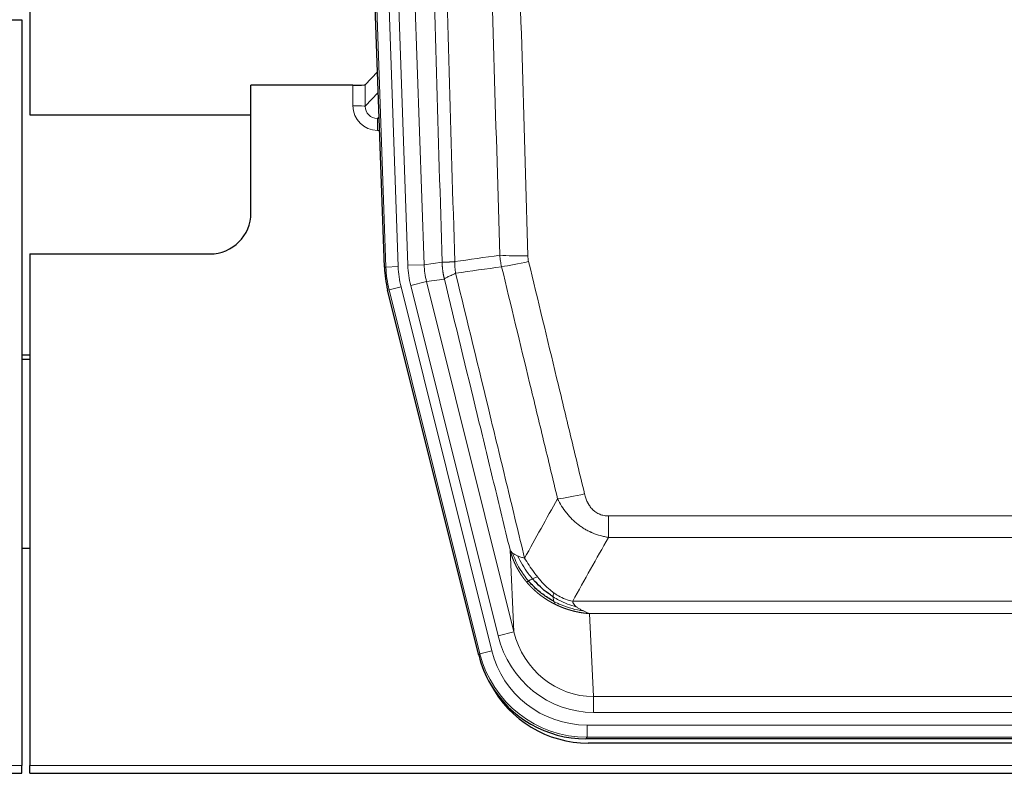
# Model space of a CAD drawing. Header units: inches. Extents: x 0 to 20790, y -12 to 14700.
# Tile 27 of 256: x 3561 to 3802, y 4835 to 5019. Entities that reach past the tile are written whole.
import ezdxf

# ---------------------------------------------------------------- set-up
doc = ezdxf.new("R2010")
doc.units = ezdxf.units.IN
doc.layers.add('1', color=7, linetype='Continuous', true_color=0xffffff)

msp = doc.modelspace()

# ---------------------------------------------------------------- linework, layer by layer
at = {"layer": '1', "color": 2, "linetype": 'Continuous', "lineweight": 25}
for p, q in [((3563.557, 5419.666), (3563.557, 4996.155)), ((3563.557, 5419.666), (3563.557, 4996.155)), ((3650.154, 4958.89), (3637.036, 5334.536)), ((3553.601, 5019.406), (3561.558, 5019.406)), ((3561.558, 5019.406), (3561.558, 4837.126)), ((3648.487, 5006.627), (3645.46, 5003.492)), ((3642.461, 5003.391), (3617.558, 5003.391)), ((3617.558, 4972.156), (3617.558, 5003.391)), ((3563.557, 4996.155), (3617.557, 4996.155)), ((3563.557, 4996.155), (3617.557, 4996.155)), ((3563.558, 4962.156), (3607.558, 4962.156)), ((3563.558, 4962.156), (3563.558, 4837.126)), ((3673.193, 4864.051), (3650.938, 4953.308)), ((3563.558, 4937.423), (3561.558, 4937.423)), ((3561.558, 4936.423), (3563.558, 4936.423)), ((3563.523, 4890.155), (3561.508, 4890.155)), ((3915.761, 4843.611), (3699.355, 4843.611)), ((3915.17, 4842.568), (3699.946, 4842.568)), ((3561.558, 4835.178), (3561.558, 4837.126)), ((3563.558, 4835.178), (3563.558, 4837.126)), ((3073.558, 4835.178), (3561.558, 4835.178)), ((3563.558, 4835.178), (4051.558, 4835.178))]:
    msp.add_line(p, q, dxfattribs=at)
at = {"layer": '1', "color": 110, "linetype": 'Continuous', "lineweight": 13}
for p, q in [((3650.527, 4958.943), (3637.417, 5334.386)), ((3640.411, 5334.49), (3653.521, 4959.047)), ((3642.802, 5333.548), (3655.869, 4959.377)), ((3646.794, 5333.688), (3659.861, 4959.517)), ((3642.451, 4998.344), (3642.461, 5003.391)), ((3645.46, 5003.492), (3645.449, 4998.261)), ((3645.449, 4998.261), (3648.663, 5001.59)), ((3648.869, 4995.696), (3648.442, 4995.254)), ((3648.442, 4995.254), (3648.442, 4992.334)), ((3648.442, 4995.254), (3648.884, 4995.254)), ((3648.442, 4992.334), (3648.986, 4992.334)), ((3659.861, 4959.517), (3664.237, 4960.132)), ((3650.154, 4958.89), (3650.527, 4958.943)), ((3653.521, 4959.047), (3650.527, 4958.943)), ((3655.869, 4959.377), (3659.861, 4959.517)), ((3656.566, 4954.415), (3660.442, 4955.382)), ((3664.794, 4955.993), (3660.442, 4955.382)), ((3660.442, 4955.382), (3681.794, 4869.744)), ((3651.312, 4953.361), (3650.938, 4953.308)), ((3654.219, 4954.086), (3651.312, 4953.361)), ((3673.486, 4864.426), (3651.312, 4953.361)), ((3654.219, 4954.086), (3676.393, 4865.151)), ((3677.918, 4868.778), (3656.566, 4954.415)), ((3704.887, 4892.857), (3704.887, 4898.099)), ((3704.887, 4898.099), (3910.229, 4898.099)), ((3910.229, 4892.857), (3704.887, 4892.857)), ((3681.794, 4869.744), (3680.836, 4889.799)), ((3696.155, 4877.238), (3918.961, 4877.238)), ((3700.268, 4874.209), (3701.237, 4853.929)), ((3914.848, 4874.209), (3700.268, 4874.209)), ((3677.918, 4868.778), (3681.794, 4869.744)), ((3673.193, 4864.051), (3673.486, 4864.426)), ((3676.393, 4865.151), (3673.486, 4864.426)), ((3701.237, 4850.066), (3701.237, 4853.929)), ((3701.237, 4853.929), (3913.88, 4853.929)), ((3913.88, 4850.066), (3701.237, 4850.066)), ((3699.648, 4843.986), (3699.648, 4846.982)), ((3699.648, 4846.982), (3915.468, 4846.982)), ((3699.648, 4843.986), (3699.355, 4843.611)), ((3915.468, 4843.986), (3699.648, 4843.986)), ((3073.558, 4837.126), (3561.558, 4837.126)), ((3563.558, 4837.126), (4051.558, 4837.126))]:
    msp.add_line(p, q, dxfattribs=at)
at = {"layer": '1', "color": 2, "linetype": 'Continuous', "lineweight": 25}
msp.add_arc((3607.558, 4972.156), 10, 270, 0, dxfattribs=at)
for centre, major_axis, ratio, start_param, end_param in [((3642.461, 5003.496), (-3, 0), 0.0349646, 1.5706703, 3.1078402), ((3677.174, 4959.842, 0), (26.774, 3.763), 0.9986144, 3.0370169, 3.2461684), ((3699.413, 4870.648, 0), (16.66, 21.323), 0.9977958, 2.4794378, 2.7643876), ((3699.972, 4869.585), (16.639, 21.297), 0.9990195, 2.7203481, 3.8043419), ((3699.413, 4870.648, 0), (16.66, 21.323), 0.9977958, 2.7643876, 3.8037475)]:
    msp.add_ellipse(centre, major_axis=major_axis, ratio=ratio, start_param=start_param, end_param=end_param, dxfattribs=at)
at = {"layer": '1', "color": 110, "linetype": 'Continuous', "lineweight": 13}
for centre, major_axis, ratio, start_param, end_param in [((3648.454, 4998.344), (-3.237, -5.067), 0.9977321, 5.2798208, 6.8506171), ((3642.451, 4998.265), (-3, 0.006), 0.0261769, 3.175273, 4.7124429), ((3648.454, 4998.265), (-1.726, -2.474), 0.9943829, 5.3201387, 6.890935), ((3685.191, 4962.836), (-9.996, -0.288), 0.1133347, 0.8101184, 1.5675278), ((3685.379, 4961.431), (-9.719, -2.353), 0.1107863, 0.7983441, 1.5439815), ((3677.54, 4959.893), (-26.766, -3.762), 0.9989218, 6.1786096, 6.387761), ((3677.54, 4959.893, 0), (23.799, 3.345), 0.9986144, 3.0370169, 3.2461684), ((3679.887, 4960.223), (-23.799, -3.345), 0.9986144, 6.1786096, 6.387761), ((3679.887, 4960.223), (-19.844, -2.789), 0.9980617, 6.1786096, 6.387761), ((3699.04, 4904.856), (-9.722, -2.342), 0.1329353, 0.7958322, 1.5387903), ((3701.157, 4874.912, 0), (1.185, -24.82), 0.9658521, 4.9157844, 6.2370968), ((3701.157, 4874.912), (1.001, -20.961), 0.9530564, 4.9157844, 6.2370968), ((3699.699, 4871.015), (-16.651, -21.313), 0.9982842, 5.6210305, 6.9453401), ((3699.699, 4871.015, 0), (14.809, 18.954), 0.9977958, 2.4794378, 3.8037475)]:
    msp.add_ellipse(centre, major_axis=major_axis, ratio=ratio, start_param=start_param, end_param=end_param, dxfattribs=at)
for points, knots in [([(3655.098, 5333.096), (3655.669, 5317.541), (3656.797, 5286.432), (3658.442, 5239.767), (3659.508, 5208.657), (3660.297, 5185.324), (3660.688, 5173.658), (3661.139, 5160.047), (3661.332, 5154.214), (3661.46, 5150.325), (3661.524, 5148.381), (3661.843, 5138.659), (3662.222, 5126.996), (3662.66, 5113.393), (3662.847, 5107.564), (3662.971, 5103.678), (3663.033, 5101.736), (3663.589, 5084.253), (3664.562, 5053.197), (3665.972, 5006.686), (3666.881, 4975.729), (3667.327, 4960.262)], [0, 0, 0, 0, 0.125, 0.25, 0.375, 0.375, 0.4375, 0.46875, 0.484375, 0.484375, 0.5, 0.5, 0.5625, 0.59375, 0.609375, 0.609375, 0.625, 0.625, 0.75, 0.875, 1, 1, 1, 1]), ([(3664.237, 4960.132), (3663.793, 4975.542), (3662.887, 5006.387), (3661.48, 5052.729), (3660.51, 5083.672), (3659.955, 5101.092), (3659.893, 5103.028), (3659.77, 5106.899), (3659.584, 5112.707), (3659.147, 5126.261), (3658.768, 5137.882), (3658.45, 5147.568), (3658.387, 5149.505), (3658.259, 5153.38), (3658.067, 5159.193), (3657.617, 5172.754), (3657.227, 5184.379), (3656.441, 5207.628), (3655.377, 5238.626), (3653.736, 5285.123), (3652.612, 5316.121), (3652.042, 5331.62)], [0, 0, 0, 0, 0.125, 0.25, 0.375, 0.375, 0.390625, 0.390625, 0.40625, 0.4375, 0.5, 0.5, 0.515625, 0.515625, 0.53125, 0.5625, 0.625, 0.625, 0.75, 0.875, 1, 1, 1, 1]), ([(3678.324, 4961.817), (3677.885, 4977.036), (3676.994, 5007.498), (3676.072, 5038.008), (3675.369, 5060.908), (3675.133, 5068.544), (3674.656, 5083.822), (3674.416, 5091.465), (3673.69, 5114.4), (3673.198, 5129.697), (3672.574, 5148.827), (3672.448, 5152.653), (3672.197, 5160.305), (3671.818, 5171.783), (3671.435, 5183.261), (3670.663, 5206.218), (3669.619, 5236.827), (3668.01, 5282.741), (3666.908, 5313.352), (3666.349, 5328.657)], [0, 0, 0, 0, 0.125, 0.25, 0.25, 0.3125, 0.3125, 0.375, 0.375, 0.5, 0.5, 0.53125, 0.53125, 0.5625, 0.625, 0.625, 0.75, 0.875, 1, 1, 1, 1]), ([(3673.233, 5329.001), (3673.79, 5313.676), (3674.891, 5283.027), (3676.498, 5237.056), (3677.541, 5206.408), (3678.311, 5183.423), (3678.694, 5171.931), (3679.072, 5160.439), (3679.323, 5152.777), (3679.449, 5148.946), (3680.072, 5129.793), (3680.563, 5114.477), (3681.289, 5091.512), (3681.529, 5083.86), (3682.004, 5068.563), (3682.24, 5060.917), (3682.942, 5037.988), (3683.863, 5007.441), (3684.753, 4976.941), (3685.191, 4961.702)], [0, 0, 0, 0, 0.125, 0.25, 0.375, 0.375, 0.4375, 0.46875, 0.46875, 0.5, 0.5, 0.625, 0.625, 0.6875, 0.6875, 0.75, 0.75, 0.875, 1, 1, 1, 1]), ([(3664.237, 4960.132), (3664.238, 4960.132), (3664.24, 4960.131), (3664.243, 4960.131), (3664.246, 4960.131), (3664.25, 4960.13), (3664.254, 4960.13), (3664.258, 4960.13), (3664.262, 4960.13), (3664.267, 4960.129), (3664.272, 4960.129), (3664.277, 4960.129), (3664.282, 4960.129), (3664.288, 4960.128), (3664.294, 4960.128), (3664.3, 4960.128), (3664.306, 4960.128), (3664.313, 4960.127), (3664.319, 4960.127), (3664.327, 4960.127), (3664.334, 4960.127), (3664.342, 4960.127), (3664.349, 4960.126), (3664.358, 4960.126), (3664.366, 4960.126), (3664.375, 4960.126), (3664.383, 4960.126), (3664.393, 4960.126), (3664.402, 4960.126), (3664.412, 4960.125), (3664.421, 4960.125), (3664.432, 4960.125), (3664.442, 4960.125), (3664.453, 4960.125), (3664.463, 4960.125), (3664.475, 4960.125), (3664.486, 4960.125), (3664.498, 4960.125), (3664.509, 4960.125), (3664.522, 4960.125), (3664.534, 4960.125), (3664.546, 4960.125), (3664.559, 4960.125), (3664.572, 4960.125), (3664.586, 4960.125), (3664.599, 4960.125), (3664.613, 4960.125), (3664.627, 4960.125), (3664.642, 4960.125), (3664.656, 4960.125), (3664.671, 4960.125), (3664.686, 4960.125), (3664.701, 4960.126), (3664.717, 4960.126), (3664.733, 4960.126), (3664.749, 4960.126), (3664.765, 4960.126), (3664.782, 4960.126), (3664.798, 4960.127), (3664.815, 4960.127), (3664.833, 4960.127), (3664.85, 4960.127), (3664.868, 4960.127), (3664.886, 4960.128), (3664.904, 4960.128), (3664.922, 4960.128), (3664.941, 4960.129), (3664.96, 4960.129), (3664.979, 4960.129), (3664.998, 4960.13), (3665.018, 4960.13), (3665.038, 4960.13), (3665.058, 4960.131), (3665.078, 4960.131), (3665.099, 4960.132), (3665.12, 4960.132), (3665.147, 4960.133), (3665.18, 4960.133), (3665.221, 4960.134), (3665.263, 4960.136), (3665.305, 4960.137), (3665.349, 4960.138), (3665.393, 4960.14), (3665.437, 4960.141), (3665.483, 4960.143), (3665.529, 4960.145), (3665.576, 4960.147), (3665.624, 4960.149), (3665.673, 4960.151), (3665.722, 4960.153), (3665.773, 4960.156), (3665.824, 4960.158), (3665.875, 4960.161), (3665.928, 4960.164), (3665.981, 4960.167), (3666.035, 4960.17), (3666.089, 4960.173), (3666.145, 4960.176), (3666.201, 4960.179), (3666.258, 4960.183), (3666.315, 4960.186), (3666.373, 4960.19), (3666.432, 4960.194), (3666.492, 4960.198), (3666.552, 4960.202), (3666.613, 4960.207), (3666.675, 4960.211), (3666.737, 4960.216), (3666.8, 4960.22), (3666.863, 4960.225), (3666.928, 4960.23), (3666.993, 4960.235), (3667.058, 4960.24), (3667.124, 4960.245), (3667.191, 4960.251), (3667.259, 4960.256), (3667.304, 4960.26), (3667.327, 4960.262)], [0, 0, 0, 0, 0.0066687, 0.0133374, 0.0200061, 0.0266746, 0.0333432, 0.0400116, 0.0466801, 0.0533484, 0.0600168, 0.066685, 0.0733532, 0.0800214, 0.0866895, 0.0933575, 0.1000255, 0.1066935, 0.1133614, 0.1200292, 0.126697, 0.1333647, 0.1400324, 0.1467001, 0.1533676, 0.1600352, 0.1667026, 0.1733701, 0.1800374, 0.1867047, 0.193372, 0.2000392, 0.2067064, 0.2133735, 0.2200405, 0.2267075, 0.2333745, 0.2400414, 0.2467082, 0.253375, 0.2600418, 0.2667085, 0.2733751, 0.2800417, 0.2867082, 0.2933747, 0.3000412, 0.3067075, 0.3133739, 0.3200401, 0.3267064, 0.3333725, 0.3400387, 0.3467047, 0.3533708, 0.3600367, 0.3667026, 0.3733685, 0.3800343, 0.3867001, 0.3933658, 0.4000315, 0.4066971, 0.4133626, 0.4200281, 0.4266936, 0.433359, 0.4400243, 0.4466896, 0.4533549, 0.4600201, 0.4666852, 0.4733503, 0.4800154, 0.4866804, 0.4933453, 0.5000102, 0.5125098, 0.5250093, 0.5375088, 0.5500082, 0.5625077, 0.5750071, 0.5875066, 0.600006, 0.6125054, 0.6250049, 0.6375043, 0.6500037, 0.6625032, 0.6750026, 0.6875021, 0.7000016, 0.7125011, 0.7250006, 0.7375001, 0.7499997, 0.7624993, 0.7749989, 0.7874985, 0.7999982, 0.812498, 0.8249977, 0.8374975, 0.8499974, 0.8624973, 0.8749972, 0.8874972, 0.8999973, 0.9124974, 0.9249976, 0.9374978, 0.9499981, 0.9624985, 0.9749989, 0.9874994, 1, 1, 1, 1]), ([(3664.794, 4955.993), (3664.789, 4956.014), (3664.778, 4956.057), (3664.763, 4956.121), (3664.748, 4956.186), (3664.733, 4956.253), (3664.718, 4956.321), (3664.702, 4956.39), (3664.687, 4956.46), (3664.671, 4956.532), (3664.656, 4956.605), (3664.641, 4956.679), (3664.625, 4956.755), (3664.61, 4956.832), (3664.595, 4956.91), (3664.579, 4956.99), (3664.564, 4957.07), (3664.549, 4957.153), (3664.534, 4957.236), (3664.52, 4957.321), (3664.505, 4957.407), (3664.491, 4957.494), (3664.476, 4957.583), (3664.462, 4957.673), (3664.448, 4957.764), (3664.435, 4957.857), (3664.422, 4957.95), (3664.401, 4958.101), (3664.375, 4958.304), (3664.346, 4958.55), (3664.323, 4958.779), (3664.303, 4958.991), (3664.288, 4959.184), (3664.275, 4959.36), (3664.265, 4959.517), (3664.257, 4959.657), (3664.251, 4959.778), (3664.246, 4959.881), (3664.243, 4959.966), (3664.24, 4960.033), (3664.239, 4960.082), (3664.238, 4960.113), (3664.237, 4960.128), (3664.237, 4960.132)], [0, 0, 0, 0, 0.0155037, 0.0313049, 0.0474035, 0.0637997, 0.0804935, 0.097485, 0.1147743, 0.1323613, 0.1502462, 0.1684289, 0.1869096, 0.2056883, 0.224765, 0.2441397, 0.2638126, 0.2837835, 0.3040527, 0.32462, 0.3454856, 0.3666494, 0.3881116, 0.409872, 0.4319308, 0.454288, 0.4769435, 0.4998975, 0.5635611, 0.6228928, 0.6778927, 0.7285606, 0.7748966, 0.8169007, 0.8545729, 0.8879131, 0.9169214, 0.9415977, 0.9619421, 0.9779545, 0.989635, 0.9969835, 1, 1, 1, 1]), ([(3667.539, 4957.428), (3667.464, 4957.894), (3667.421, 4958.364), (3667.363, 4959.309), (3667.348, 4959.784), (3667.327, 4960.262)], [0, 0, 0, 0, 0.5, 0.5, 1, 1, 1, 1]), ([(3685.379, 4960.291), (3685.323, 4960.523), (3685.279, 4960.757), (3685.217, 4961.227), (3685.198, 4961.464), (3685.191, 4961.702)], [0, 0, 0, 0, 0.5, 0.5, 1, 1, 1, 1]), ([(3685.379, 4960.291), (3687.664, 4950.813), (3689.945, 4941.34), (3693.361, 4927.139), (3694.498, 4922.407), (3696.771, 4912.946), (3697.906, 4908.217), (3699.04, 4903.489)], [0, 0, 0, 0, 0.5, 0.5, 0.75, 0.75, 1, 1, 1, 1]), ([(3664.794, 4955.993), (3664.815, 4956.044), (3664.893, 4956.111), (3665.156, 4956.277), (3665.342, 4956.378), (3665.813, 4956.615), (3666.099, 4956.751), (3666.757, 4957.062), (3667.13, 4957.236), (3667.539, 4957.428)], [0, 0, 0, 0, 0.25, 0.25, 0.5, 0.5, 0.75, 0.75, 1, 1, 1, 1]), ([(3667.539, 4957.428), (3670.361, 4945.803), (3673.177, 4934.187), (3677.39, 4916.776), (3678.793, 4910.974), (3681.595, 4899.376), (3682.995, 4893.579), (3684.393, 4887.785)], [0, 0, 0, 0, 0.5, 0.5, 0.75, 0.75, 1, 1, 1, 1]), ([(3692.46, 4902.294), (3691.324, 4907.015), (3690.188, 4911.738), (3687.913, 4921.186), (3686.774, 4925.911), (3683.354, 4940.092), (3681.07, 4949.552), (3678.782, 4959.017)], [0, 0, 0, 0, 0.25, 0.25, 0.5, 0.5, 1, 1, 1, 1]), ([(3680.836, 4889.799), (3679.505, 4895.307), (3678.173, 4900.817), (3675.505, 4911.841), (3674.17, 4917.356), (3670.159, 4933.905), (3667.479, 4944.945), (3664.794, 4955.993)], [0, 0, 0, 0, 0.25, 0.25, 0.5, 0.5, 1, 1, 1, 1]), ([(3704.887, 4892.857), (3704.552, 4892.906), (3704.219, 4892.965), (3703.556, 4893.104), (3703.227, 4893.184), (3702.252, 4893.454), (3701.614, 4893.676), (3700.911, 4893.973), (3700.833, 4894.007), (3700.678, 4894.075), (3700.6, 4894.11), (3700.369, 4894.217), (3700.216, 4894.291), (3699.762, 4894.519), (3699.167, 4894.843), (3698.594, 4895.205), (3698.173, 4895.49), (3697.964, 4895.636), (3697.759, 4895.788), (3697.622, 4895.89), (3697.555, 4895.941), (3696.949, 4896.411), (3696.441, 4896.859), (3695.722, 4897.576), (3695.489, 4897.822), (3695.151, 4898.202), (3695.04, 4898.33), (3694.821, 4898.591), (3694.714, 4898.723), (3694.187, 4899.39), (3693.798, 4899.945), (3693.084, 4901.091), (3692.757, 4901.684), (3692.46, 4902.294)], [0, 0, 0, 0, 0.0625, 0.0625, 0.125, 0.125, 0.25, 0.25, 0.265625, 0.265625, 0.28125, 0.28125, 0.3125, 0.3125, 0.375, 0.4375, 0.4375, 0.46875, 0.484375, 0.484375, 0.5, 0.5, 0.625, 0.625, 0.6875, 0.6875, 0.71875, 0.71875, 0.75, 0.75, 0.875, 0.875, 1, 1, 1, 1]), ([(3704.887, 4898.099), (3704.704, 4898.099), (3704.522, 4898.106), (3704.158, 4898.138), (3703.978, 4898.162), (3703.623, 4898.227), (3703.447, 4898.268), (3703.101, 4898.368), (3702.93, 4898.427), (3702.719, 4898.512), (3702.677, 4898.53), (3702.593, 4898.566), (3702.469, 4898.623), (3702.347, 4898.683), (3702.108, 4898.811), (3701.801, 4898.997), (3701.513, 4899.214), (3701.34, 4899.36), (3701.306, 4899.389), (3701.238, 4899.449), (3701.204, 4899.48), (3701.104, 4899.572), (3701.039, 4899.635), (3700.85, 4899.829), (3700.73, 4899.963), (3700.504, 4900.24), (3700.397, 4900.384), (3700.194, 4900.679), (3700.098, 4900.831), (3699.985, 4901.026), (3699.963, 4901.065), (3699.919, 4901.144), (3699.897, 4901.184), (3699.834, 4901.303), (3699.793, 4901.383), (3699.674, 4901.626), (3699.601, 4901.789), (3699.464, 4902.12), (3699.4, 4902.287), (3699.223, 4902.794), (3699.124, 4903.139), (3699.04, 4903.489)], [0, 0, 0, 0, 0.0625, 0.0625, 0.125, 0.125, 0.1875, 0.1875, 0.25, 0.25, 0.265625, 0.265625, 0.28125, 0.3125, 0.3125, 0.375, 0.4375, 0.4375, 0.453125, 0.453125, 0.46875, 0.46875, 0.5, 0.5, 0.5625, 0.5625, 0.625, 0.625, 0.6875, 0.6875, 0.703125, 0.703125, 0.71875, 0.71875, 0.75, 0.75, 0.8125, 0.8125, 0.875, 0.875, 1, 1, 1, 1]), ([(3684.868, 4881.973), (3684.856, 4881.986), (3684.833, 4882.014), (3684.798, 4882.057), (3684.763, 4882.1), (3684.727, 4882.143), (3684.691, 4882.188), (3684.654, 4882.233), (3684.617, 4882.279), (3684.58, 4882.326), (3684.542, 4882.373), (3684.504, 4882.421), (3684.466, 4882.47), (3684.427, 4882.52), (3684.388, 4882.57), (3684.348, 4882.622), (3684.308, 4882.674), (3684.268, 4882.726), (3684.228, 4882.78), (3684.187, 4882.834), (3684.146, 4882.889), (3684.105, 4882.945), (3684.063, 4883.002), (3684.021, 4883.059), (3683.979, 4883.118), (3683.937, 4883.177), (3683.894, 4883.237), (3683.851, 4883.297), (3683.808, 4883.359), (3683.764, 4883.421), (3683.721, 4883.484), (3683.677, 4883.548), (3683.633, 4883.613), (3683.589, 4883.679), (3683.544, 4883.746), (3683.499, 4883.813), (3683.455, 4883.881), (3683.41, 4883.95), (3683.365, 4884.02), (3683.319, 4884.091), (3683.274, 4884.163), (3683.228, 4884.235), (3683.183, 4884.309), (3683.137, 4884.383), (3683.091, 4884.458), (3683.045, 4884.534), (3682.999, 4884.611), (3682.953, 4884.689), (3682.907, 4884.768), (3682.861, 4884.848), (3682.815, 4884.928), (3682.768, 4885.01), (3682.722, 4885.092), (3682.676, 4885.176), (3682.63, 4885.26), (3682.583, 4885.345), (3682.537, 4885.431), (3682.491, 4885.519), (3682.445, 4885.607), (3682.399, 4885.696), (3682.353, 4885.785), (3682.307, 4885.876), (3682.262, 4885.968), (3682.216, 4886.061), (3682.171, 4886.155), (3682.125, 4886.249), (3682.08, 4886.345), (3682.035, 4886.442), (3681.99, 4886.539), (3681.946, 4886.638), (3681.901, 4886.737), (3681.857, 4886.838), (3681.813, 4886.939), (3681.77, 4887.042), (3681.726, 4887.145), (3681.683, 4887.25), (3681.64, 4887.355), (3681.598, 4887.462), (3681.556, 4887.569), (3681.514, 4887.677), (3681.472, 4887.787), (3681.431, 4887.897), (3681.39, 4888.009), (3681.35, 4888.121), (3681.31, 4888.234), (3681.271, 4888.349), (3681.232, 4888.464), (3681.193, 4888.581), (3681.155, 4888.698), (3681.117, 4888.816), (3681.08, 4888.936), (3681.044, 4889.056), (3681.007, 4889.177), (3680.972, 4889.3), (3680.937, 4889.423), (3680.903, 4889.548), (3680.869, 4889.673), (3680.847, 4889.757), (3680.836, 4889.799)], [0, 0, 0, 0, 0.0060657, 0.012223, 0.0184718, 0.0248123, 0.0312443, 0.0377679, 0.0443831, 0.0510899, 0.0578883, 0.0647782, 0.0717598, 0.0788329, 0.0859977, 0.093254, 0.1006019, 0.1080414, 0.1155725, 0.1231952, 0.1309095, 0.1387154, 0.1466129, 0.1546019, 0.1626826, 0.1708549, 0.1791188, 0.1874742, 0.1959213, 0.20446, 0.2130903, 0.2218121, 0.2306256, 0.2395307, 0.2485274, 0.2576156, 0.2667955, 0.276067, 0.2854301, 0.2948848, 0.3044311, 0.314069, 0.3237985, 0.3336196, 0.3435324, 0.3535367, 0.3636326, 0.3738202, 0.3840993, 0.3944701, 0.4049324, 0.4154864, 0.426132, 0.4368691, 0.4476979, 0.4586183, 0.4696303, 0.480734, 0.4919292, 0.503216, 0.5145945, 0.5260645, 0.5376262, 0.5492795, 0.5610244, 0.5728609, 0.584789, 0.5968087, 0.60892, 0.621123, 0.6334175, 0.6458037, 0.6582815, 0.6708509, 0.6835119, 0.6962645, 0.7091087, 0.7220445, 0.735072, 0.748191, 0.7614017, 0.774704, 0.7880979, 0.8015834, 0.8151605, 0.8288293, 0.8425896, 0.8564416, 0.8703852, 0.8844204, 0.8985472, 0.9127656, 0.9270756, 0.9414773, 0.9559705, 0.9705554, 0.9852319, 1, 1, 1, 1]), ([(3680.836, 4889.799), (3680.893, 4889.656), (3680.975, 4889.519), (3681.189, 4889.258), (3681.32, 4889.134), (3681.475, 4889.016)], [0, 0, 0, 0, 0.5, 0.5, 1, 1, 1, 1]), ([(3685.358, 4882.202), (3684.923, 4882.713), (3684.513, 4883.242), (3682.983, 4885.425), (3682.088, 4887.204), (3681.475, 4889.016)], [0, 0, 0, 0, 0.25, 0.25, 1, 1, 1, 1]), ([(3681.475, 4889.016), (3681.632, 4888.891), (3681.811, 4888.772), (3682.216, 4888.548), (3682.44, 4888.443), (3682.686, 4888.344)], [0, 0, 0, 0, 0.5, 0.5, 1, 1, 1, 1]), ([(3686.344, 4882.73), (3685.972, 4883.161), (3685.616, 4883.606), (3684.255, 4885.424), (3683.384, 4886.879), (3682.686, 4888.344)], [0, 0, 0, 0, 0.25, 0.25, 1, 1, 1, 1]), ([(3682.686, 4888.344), (3682.932, 4888.238), (3683.198, 4888.138), (3683.768, 4887.952), (3684.072, 4887.865), (3684.393, 4887.785)], [0, 0, 0, 0, 0.5, 0.5, 1, 1, 1, 1]), ([(3687.568, 4883.178), (3687.269, 4883.549), (3686.979, 4883.926), (3685.852, 4885.456), (3685.086, 4886.645), (3684.393, 4887.785)], [0, 0, 0, 0, 0.25, 0.25, 1, 1, 1, 1]), ([(3685.358, 4882.202), (3685.389, 4882.22), (3685.421, 4882.238), (3685.556, 4882.312), (3685.669, 4882.375), (3685.918, 4882.511), (3686.054, 4882.584), (3686.246, 4882.681), (3686.294, 4882.705), (3686.344, 4882.73)], [0, 0, 0, 0, 0.125, 0.125, 0.5, 0.5, 0.875, 0.875, 1, 1, 1, 1]), ([(3686.344, 4882.73), (3686.442, 4882.778), (3686.544, 4882.826), (3686.801, 4882.94), (3686.958, 4883.004), (3687.269, 4883.11), (3687.422, 4883.153), (3687.568, 4883.178)], [0, 0, 0, 0, 0.25, 0.25, 0.625, 0.625, 1, 1, 1, 1]), ([(3691.537, 4879.3), (3691.357, 4879.431), (3691.179, 4879.566), (3690.472, 4880.125), (3689.957, 4880.584), (3688.963, 4881.565), (3688.483, 4882.087), (3687.869, 4882.81), (3687.718, 4882.993), (3687.568, 4883.178)], [0, 0, 0, 0, 0.125, 0.125, 0.5, 0.5, 0.875, 0.875, 1, 1, 1, 1]), ([(3684.868, 4881.973), (3684.904, 4881.979), (3684.946, 4881.993), (3685.051, 4882.039), (3685.114, 4882.07), (3685.24, 4882.137), (3685.296, 4882.168), (3685.358, 4882.202)], [0, 0, 0, 0, 0.375, 0.375, 0.75, 0.75, 1, 1, 1, 1]), ([(3691.871, 4876.49), (3691.849, 4876.501), (3691.805, 4876.522), (3691.739, 4876.555), (3691.673, 4876.589), (3691.607, 4876.622), (3691.541, 4876.656), (3691.474, 4876.69), (3691.408, 4876.725), (3691.342, 4876.759), (3691.276, 4876.794), (3691.209, 4876.83), (3691.143, 4876.865), (3691.076, 4876.901), (3691.01, 4876.938), (3690.943, 4876.975), (3690.876, 4877.012), (3690.81, 4877.049), (3690.743, 4877.087), (3690.676, 4877.124), (3690.609, 4877.163), (3690.543, 4877.201), (3690.476, 4877.24), (3690.409, 4877.28), (3690.342, 4877.319), (3690.275, 4877.359), (3690.208, 4877.4), (3690.141, 4877.44), (3690.074, 4877.481), (3690.007, 4877.523), (3689.94, 4877.564), (3689.873, 4877.606), (3689.806, 4877.649), (3689.739, 4877.692), (3689.672, 4877.735), (3689.604, 4877.778), (3689.537, 4877.822), (3689.47, 4877.866), (3689.403, 4877.911), (3689.336, 4877.955), (3689.269, 4878.001), (3689.202, 4878.046), (3689.135, 4878.092), (3689.068, 4878.138), (3689.001, 4878.185), (3688.934, 4878.232), (3688.867, 4878.28), (3688.8, 4878.327), (3688.733, 4878.375), (3688.666, 4878.424), (3688.599, 4878.473), (3688.532, 4878.522), (3688.465, 4878.572), (3688.398, 4878.622), (3688.332, 4878.672), (3688.265, 4878.723), (3688.198, 4878.774), (3688.132, 4878.825), (3688.065, 4878.877), (3687.999, 4878.929), (3687.932, 4878.982), (3687.866, 4879.035), (3687.799, 4879.088), (3687.733, 4879.142), (3687.667, 4879.196), (3687.601, 4879.251), (3687.535, 4879.306), (3687.469, 4879.361), (3687.403, 4879.417), (3687.337, 4879.473), (3687.272, 4879.529), (3687.206, 4879.586), (3687.14, 4879.643), (3687.075, 4879.701), (3687.01, 4879.759), (3686.944, 4879.818), (3686.879, 4879.876), (3686.814, 4879.936), (3686.749, 4879.995), (3686.685, 4880.055), (3686.62, 4880.116), (3686.555, 4880.177), (3686.491, 4880.238), (3686.426, 4880.299), (3686.362, 4880.361), (3686.298, 4880.424), (3686.234, 4880.487), (3686.17, 4880.55), (3686.107, 4880.614), (3686.043, 4880.678), (3685.98, 4880.742), (3685.917, 4880.807), (3685.854, 4880.872), (3685.791, 4880.938), (3685.728, 4881.004), (3685.665, 4881.071), (3685.603, 4881.138), (3685.541, 4881.205), (3685.478, 4881.273), (3685.417, 4881.341), (3685.355, 4881.409), (3685.293, 4881.478), (3685.232, 4881.548), (3685.171, 4881.617), (3685.11, 4881.688), (3685.049, 4881.758), (3684.988, 4881.829), (3684.928, 4881.901), (3684.888, 4881.949), (3684.868, 4881.973)], [0, 0, 0, 0, 0.0082024, 0.0164263, 0.0246716, 0.0329384, 0.0412265, 0.0495362, 0.0578672, 0.0662198, 0.0745938, 0.0829892, 0.0914062, 0.0998446, 0.1083045, 0.1167859, 0.1252887, 0.1338131, 0.1423589, 0.1509263, 0.1595151, 0.1681255, 0.1767574, 0.1854108, 0.1940858, 0.2027822, 0.2115002, 0.2202398, 0.2290008, 0.2377835, 0.2465876, 0.2554134, 0.2642606, 0.2731295, 0.2820199, 0.2909319, 0.2998654, 0.3088206, 0.3177973, 0.3267956, 0.3358154, 0.3448569, 0.35392, 0.3630047, 0.3721109, 0.3812388, 0.3903883, 0.3995594, 0.4087522, 0.4179665, 0.4272025, 0.4364601, 0.4457393, 0.4550402, 0.4643627, 0.4737069, 0.4830727, 0.4924601, 0.5018692, 0.5113, 0.5207524, 0.5302265, 0.5397222, 0.5492397, 0.5587788, 0.5683395, 0.577922, 0.5875261, 0.5971519, 0.6067994, 0.6164686, 0.6261595, 0.6358721, 0.6456064, 0.6553624, 0.6651401, 0.6749395, 0.6847606, 0.6946034, 0.704468, 0.7143542, 0.7242622, 0.734192, 0.7441434, 0.7541166, 0.7641115, 0.7741282, 0.7841666, 0.7942268, 0.8043087, 0.8144123, 0.8245377, 0.8346848, 0.8448538, 0.8550444, 0.8652568, 0.875491, 0.885747, 0.8960247, 0.9063242, 0.9166455, 0.9269886, 0.9373534, 0.9477401, 0.9581485, 0.9685787, 0.9790306, 0.9895044, 1, 1, 1, 1]), ([(3691.387, 4878.318), (3691.385, 4878.416), (3691.387, 4878.513), (3691.4, 4878.748), (3691.416, 4878.881), (3691.465, 4879.118), (3691.497, 4879.221), (3691.537, 4879.3)], [0, 0, 0, 0, 0.25, 0.25, 0.625, 0.625, 1, 1, 1, 1]), ([(3691.556, 4877.202), (3691.544, 4877.242), (3691.532, 4877.284), (3691.488, 4877.453), (3691.459, 4877.589), (3691.415, 4877.874), (3691.4, 4878.022), (3691.39, 4878.22), (3691.388, 4878.269), (3691.387, 4878.318)], [0, 0, 0, 0, 0.125, 0.125, 0.5, 0.5, 0.875, 0.875, 1, 1, 1, 1]), ([(3697.026, 4875.9), (3695.616, 4876.22), (3694.179, 4876.761), (3692.309, 4877.755), (3691.845, 4878.026), (3691.387, 4878.318)], [0, 0, 0, 0, 0.75, 0.75, 1, 1, 1, 1]), ([(3696.155, 4877.238), (3694.935, 4877.452), (3693.759, 4877.916), (3692.265, 4878.797), (3691.898, 4879.039), (3691.537, 4879.3)], [0, 0, 0, 0, 0.75, 0.75, 1, 1, 1, 1]), ([(3691.871, 4876.49), (3691.837, 4876.548), (3691.798, 4876.618), (3691.716, 4876.779), (3691.673, 4876.872), (3691.606, 4877.047), (3691.58, 4877.122), (3691.556, 4877.202)], [0, 0, 0, 0, 0.375, 0.375, 0.75, 0.75, 1, 1, 1, 1]), ([(3698.697, 4874.9), (3696.925, 4875.123), (3695.095, 4875.605), (3692.722, 4876.611), (3692.134, 4876.892), (3691.556, 4877.202)], [0, 0, 0, 0, 0.75, 0.75, 1, 1, 1, 1]), ([(3700.268, 4874.209), (3700.246, 4874.21), (3700.202, 4874.214), (3700.135, 4874.219), (3700.069, 4874.225), (3700.002, 4874.23), (3699.935, 4874.236), (3699.869, 4874.242), (3699.802, 4874.249), (3699.734, 4874.255), (3699.667, 4874.262), (3699.6, 4874.269), (3699.533, 4874.276), (3699.465, 4874.283), (3699.398, 4874.291), (3699.33, 4874.299), (3699.262, 4874.307), (3699.194, 4874.315), (3699.126, 4874.323), (3699.058, 4874.332), (3698.99, 4874.341), (3698.922, 4874.35), (3698.853, 4874.359), (3698.785, 4874.369), (3698.716, 4874.378), (3698.648, 4874.388), (3698.579, 4874.398), (3698.51, 4874.409), (3698.441, 4874.419), (3698.372, 4874.43), (3698.303, 4874.441), (3698.234, 4874.453), (3698.165, 4874.464), (3698.095, 4874.476), (3698.026, 4874.488), (3697.956, 4874.5), (3697.887, 4874.513), (3697.817, 4874.525), (3697.747, 4874.538), (3697.678, 4874.551), (3697.608, 4874.565), (3697.538, 4874.579), (3697.468, 4874.592), (3697.398, 4874.607), (3697.327, 4874.621), (3697.257, 4874.635), (3697.187, 4874.65), (3697.116, 4874.665), (3697.046, 4874.681), (3696.975, 4874.696), (3696.905, 4874.712), (3696.834, 4874.728), (3696.763, 4874.745), (3696.693, 4874.761), (3696.622, 4874.778), (3696.551, 4874.795), (3696.48, 4874.812), (3696.409, 4874.83), (3696.338, 4874.848), (3696.266, 4874.866), (3696.195, 4874.884), (3696.124, 4874.903), (3696.053, 4874.922), (3695.981, 4874.941), (3695.91, 4874.96), (3695.838, 4874.98), (3695.767, 4875), (3695.695, 4875.02), (3695.624, 4875.041), (3695.552, 4875.061), (3695.48, 4875.082), (3695.409, 4875.103), (3695.337, 4875.125), (3695.265, 4875.147), (3695.193, 4875.169), (3695.121, 4875.191), (3695.049, 4875.214), (3694.977, 4875.237), (3694.905, 4875.26), (3694.833, 4875.283), (3694.761, 4875.307), (3694.689, 4875.331), (3694.617, 4875.355), (3694.545, 4875.38), (3694.473, 4875.404), (3694.401, 4875.429), (3694.328, 4875.455), (3694.256, 4875.48), (3694.184, 4875.506), (3694.112, 4875.533), (3694.039, 4875.559), (3693.967, 4875.586), (3693.895, 4875.613), (3693.822, 4875.64), (3693.75, 4875.668), (3693.678, 4875.696), (3693.605, 4875.724), (3693.533, 4875.753), (3693.461, 4875.781), (3693.388, 4875.81), (3693.316, 4875.84), (3693.244, 4875.87), (3693.171, 4875.899), (3693.099, 4875.93), (3693.026, 4875.96), (3692.954, 4875.991), (3692.882, 4876.022), (3692.809, 4876.054), (3692.737, 4876.085), (3692.665, 4876.118), (3692.592, 4876.15), (3692.52, 4876.182), (3692.448, 4876.215), (3692.376, 4876.249), (3692.303, 4876.282), (3692.231, 4876.316), (3692.159, 4876.35), (3692.087, 4876.385), (3692.015, 4876.419), (3691.943, 4876.454), (3691.895, 4876.478), (3691.871, 4876.49)], [0, 0, 0, 0, 0.007775, 0.0155603, 0.0233558, 0.0311618, 0.038978, 0.0468046, 0.0546416, 0.0624889, 0.0703466, 0.0782147, 0.0860931, 0.093982, 0.1018813, 0.109791, 0.1177112, 0.1256417, 0.1335828, 0.1415343, 0.1494962, 0.1574687, 0.1654516, 0.173445, 0.1814489, 0.1894634, 0.1974883, 0.2055238, 0.2135699, 0.2216264, 0.2296936, 0.2377713, 0.2458596, 0.2539585, 0.2620679, 0.270188, 0.2783187, 0.28646, 0.2946119, 0.3027745, 0.3109477, 0.3191316, 0.3273261, 0.3355314, 0.3437472, 0.3519738, 0.3602111, 0.3684591, 0.3767178, 0.3849872, 0.3932673, 0.4015582, 0.4098598, 0.4181722, 0.4264954, 0.4348293, 0.443174, 0.4515295, 0.4598958, 0.4682728, 0.4766607, 0.4850594, 0.493469, 0.5018893, 0.5103206, 0.5187626, 0.5272155, 0.5356793, 0.544154, 0.5526395, 0.561136, 0.5696433, 0.5781615, 0.5866906, 0.5952307, 0.6037817, 0.6123436, 0.6209165, 0.6295003, 0.638095, 0.6467007, 0.6553174, 0.6639451, 0.6725838, 0.6812334, 0.6898941, 0.6985657, 0.7072484, 0.7159421, 0.7246468, 0.7333625, 0.7420893, 0.7508272, 0.759576, 0.768336, 0.777107, 0.7858891, 0.7946823, 0.8034866, 0.812302, 0.8211284, 0.829966, 0.8388147, 0.8476746, 0.8565455, 0.8654276, 0.8743209, 0.8832252, 0.8921408, 0.9010675, 0.9100054, 0.9189544, 0.9279147, 0.9368861, 0.9458688, 0.9548626, 0.9638676, 0.9728839, 0.9819114, 0.9909501, 1, 1, 1, 1]), ([(3697.026, 4875.9), (3696.908, 4875.997), (3696.798, 4876.097), (3696.549, 4876.356), (3696.424, 4876.52), (3696.238, 4876.865), (3696.177, 4877.047), (3696.155, 4877.238)], [0, 0, 0, 0, 0.25, 0.25, 0.625, 0.625, 1, 1, 1, 1]), ([(3698.697, 4874.9), (3698.624, 4874.935), (3698.549, 4874.971), (3698.253, 4875.119), (3698.032, 4875.236), (3697.604, 4875.486), (3697.399, 4875.618), (3697.147, 4875.805), (3697.085, 4875.852), (3697.026, 4875.9)], [0, 0, 0, 0, 0.125, 0.125, 0.5, 0.5, 0.875, 0.875, 1, 1, 1, 1]), ([(3700.268, 4874.209), (3700.116, 4874.275), (3699.94, 4874.349), (3699.557, 4874.512), (3699.349, 4874.601), (3698.991, 4874.762), (3698.845, 4874.829), (3698.697, 4874.9)], [0, 0, 0, 0, 0.375, 0.375, 0.75, 0.75, 1, 1, 1, 1])]:
    msp.add_open_spline(points, degree=3, knots=knots, dxfattribs=at)
for points in [[(3667.327, 4960.262), (3670.992, 4960.783), (3674.657, 4961.301), (3678.324, 4961.817)], [(3678.782, 4959.017), (3678.67, 4959.477), (3678.481, 4960.403), (3678.364, 4961.343), (3678.324, 4961.817)], [(3678.782, 4959.017), (3675.034, 4958.49), (3671.286, 4957.96), (3667.539, 4957.428)], [(3684.393, 4887.785), (3687.067, 4892.626), (3689.756, 4897.462), (3692.46, 4902.294)], [(3704.887, 4892.857), (3701.959, 4887.657), (3699.048, 4882.45), (3696.155, 4877.238)]]:
    msp.add_open_spline(points, degree=3, dxfattribs=at)
at = {"layer": '1', "color": 2, "linetype": 'Continuous', "lineweight": 25}
for points in [[(3691.387, 4878.318), (3691.158, 4878.464), (3690.931, 4878.616), (3690.03, 4879.242), (3689.37, 4879.758), (3688.101, 4880.869), (3687.491, 4881.464), (3686.719, 4882.301), (3686.529, 4882.514), (3686.344, 4882.73)], [(3691.556, 4877.202), (3691.267, 4877.357), (3690.98, 4877.52), (3689.847, 4878.198), (3689.023, 4878.77), (3687.459, 4880.03), (3686.717, 4880.717), (3685.799, 4881.697), (3685.575, 4881.947), (3685.358, 4882.202)]]:
    msp.add_open_spline(points, degree=3, knots=[0, 0, 0, 0, 0.125, 0.125, 0.5, 0.5, 0.875, 0.875, 1, 1, 1, 1], dxfattribs=at)

doc.saveas('drawing.dxf')
